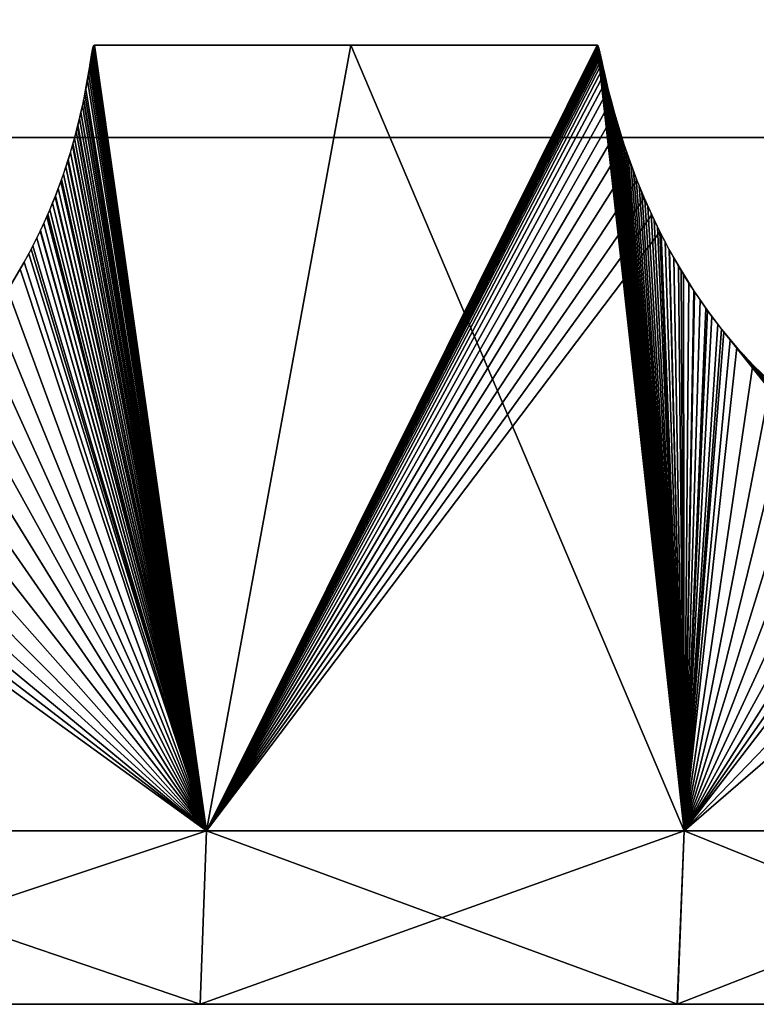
# Model space of a CAD drawing. Header units: millimetres. Extents: x -30 to 30, y -182 to 40.
# Tile 171 of 196: x 16.46 to 18.59, y 32 to 34.84. Entities that reach past the tile are written whole.
import ezdxf

# ---------------------------------------------------------------- set-up
doc = ezdxf.new("R2010")
doc.units = ezdxf.units.MM
doc.header["$LTSCALE"] = 65.185185
for name, color, linetype in [('102', 7, 'CONTINUOUS'), ('103', 7, 'CONTINUOUS'), ('110', 7, 'CONTINUOUS'), ('111', 7, 'CONTINUOUS'), ('157', 7, 'CONTINUOUS'), ('158', 7, 'CONTINUOUS'), ('178', 7, 'CONTINUOUS'), ('179', 7, 'CONTINUOUS'), ('81', 7, 'CONTINUOUS')]:
    doc.layers.add(name, color=color, linetype=linetype)

msp = doc.modelspace()

# ---------------------------------------------------------------- linework, layer by layer
at = {"layer": '102', "linetype": 'Continuous'}
for points in [[(16.6738, 34.7642, 18.1297), (16.6732, 34.7625, 18.1304), (16.9999, 32.5, 17.9879), (16.6738, 34.7642, 18.1297)], [(16.6745, 34.7655, 18.129), (16.6738, 34.7642, 18.1297), (16.9999, 32.5, 17.9879), (16.6745, 34.7655, 18.129)], [(16.6765, 34.767, 18.1271), (16.6745, 34.7655, 18.129), (16.9999, 32.5, 17.9879), (16.6765, 34.767, 18.1271)], [(17.4169, 34.767, 17.4169), (16.6765, 34.767, 18.1271), (16.9999, 32.5, 17.9879), (17.4169, 34.767, 17.4169)], [(18.378, 32.5, 16.5774), (17.4169, 34.767, 17.4169), (16.9999, 32.5, 17.9879), (18.378, 32.5, 16.5774)], [(18.1271, 34.767, 16.6765), (17.4169, 34.767, 17.4169), (18.378, 32.5, 16.5774), (18.1271, 34.767, 16.6765)], [(18.1283, 34.7663, 16.6752), (18.1271, 34.767, 16.6765), (18.378, 32.5, 16.5774), (18.1283, 34.7663, 16.6752)], [(18.1293, 34.765, 16.6742), (18.1283, 34.7663, 16.6752), (18.378, 32.5, 16.5774), (18.1293, 34.765, 16.6742)], [(18.1299, 34.7637, 16.6736), (18.1293, 34.765, 16.6742), (18.378, 32.5, 16.5774), (18.1299, 34.7637, 16.6736)], [(18.1306, 34.7619, 16.673), (18.1299, 34.7637, 16.6736), (18.378, 32.5, 16.5774), (18.1306, 34.7619, 16.673)], [(16.6685, 34.7393, 18.1364), (16.6676, 34.7335, 18.1376), (16.9999, 32.5, 17.9879), (16.6685, 34.7393, 18.1364)], [(16.6693, 34.7438, 18.1354), (16.6685, 34.7393, 18.1364), (16.9999, 32.5, 17.9879), (16.6693, 34.7438, 18.1354)], [(16.6699, 34.7474, 18.1345), (16.6693, 34.7438, 18.1354), (16.9999, 32.5, 17.9879), (16.6699, 34.7474, 18.1345)], [(16.6704, 34.7503, 18.1339), (16.6699, 34.7474, 18.1345), (16.9999, 32.5, 17.9879), (16.6704, 34.7503, 18.1339)], [(16.6708, 34.7526, 18.1333), (16.6704, 34.7503, 18.1339), (16.9999, 32.5, 17.9879), (16.6708, 34.7526, 18.1333)], [(16.6712, 34.7545, 18.1328), (16.6708, 34.7526, 18.1333), (16.9999, 32.5, 17.9879), (16.6712, 34.7545, 18.1328)], [(16.6715, 34.7561, 18.1324), (16.6712, 34.7545, 18.1328), (16.9999, 32.5, 17.9879), (16.6715, 34.7561, 18.1324)], [(16.6721, 34.7586, 18.1317), (16.6715, 34.7561, 18.1324), (16.9999, 32.5, 17.9879), (16.6721, 34.7586, 18.1317)], [(16.6726, 34.7605, 18.1311), (16.6721, 34.7586, 18.1317), (16.9999, 32.5, 17.9879), (16.6726, 34.7605, 18.1311)], [(16.6732, 34.7625, 18.1304), (16.6726, 34.7605, 18.1311), (16.9999, 32.5, 17.9879), (16.6732, 34.7625, 18.1304)], [(18.1314, 34.7597, 16.6724), (18.1306, 34.7619, 16.673), (18.378, 32.5, 16.5774), (18.1314, 34.7597, 16.6724)], [(18.1321, 34.757, 16.6717), (18.1314, 34.7597, 16.6724), (18.378, 32.5, 16.5774), (18.1321, 34.757, 16.6717)], [(18.1326, 34.7554, 16.6714), (18.1321, 34.757, 16.6717), (18.378, 32.5, 16.5774), (18.1326, 34.7554, 16.6714)], [(18.133, 34.7536, 16.671), (18.1326, 34.7554, 16.6714), (18.378, 32.5, 16.5774), (18.133, 34.7536, 16.671)], [(18.1335, 34.7516, 16.6706), (18.133, 34.7536, 16.671), (18.378, 32.5, 16.5774), (18.1335, 34.7516, 16.6706)], [(18.1341, 34.7494, 16.6702), (18.1335, 34.7516, 16.6706), (18.378, 32.5, 16.5774), (18.1341, 34.7494, 16.6702)], [(18.1347, 34.7468, 16.6698), (18.1341, 34.7494, 16.6702), (18.378, 32.5, 16.5774), (18.1347, 34.7468, 16.6698)], [(18.1354, 34.7437, 16.6693), (18.1347, 34.7468, 16.6698), (18.378, 32.5, 16.5774), (18.1354, 34.7437, 16.6693)], [(18.1361, 34.7403, 16.6687), (18.1354, 34.7437, 16.6693), (18.378, 32.5, 16.5774), (18.1361, 34.7403, 16.6687)], [(18.137, 34.7362, 16.668), (18.1361, 34.7403, 16.6687), (18.378, 32.5, 16.5774), (18.137, 34.7362, 16.668)], [(18.1381, 34.7313, 16.6672), (18.137, 34.7362, 16.668), (18.378, 32.5, 16.5774), (18.1381, 34.7313, 16.6672)], [(16.6648, 34.7158, 18.1414), (16.6627, 34.7029, 18.1443), (16.9999, 32.5, 17.9879), (16.6648, 34.7158, 18.1414)], [(16.6664, 34.7258, 18.1393), (16.6648, 34.7158, 18.1414), (16.9999, 32.5, 17.9879), (16.6664, 34.7258, 18.1393)], [(16.6676, 34.7335, 18.1376), (16.6664, 34.7258, 18.1393), (16.9999, 32.5, 17.9879), (16.6676, 34.7335, 18.1376)], [(18.1393, 34.7256, 16.6664), (18.1381, 34.7313, 16.6672), (18.378, 32.5, 16.5774), (18.1393, 34.7256, 16.6664)], [(18.1408, 34.7187, 16.6653), (18.1393, 34.7256, 16.6664), (18.378, 32.5, 16.5774), (18.1408, 34.7187, 16.6653)], [(18.1426, 34.7105, 16.664), (18.1408, 34.7187, 16.6653), (18.378, 32.5, 16.5774), (18.1426, 34.7105, 16.664)], [(18.1447, 34.701, 16.6624), (18.1426, 34.7105, 16.664), (18.378, 32.5, 16.5774), (18.1447, 34.701, 16.6624)], [(16.66, 34.6863, 18.148), (16.6564, 34.6652, 18.1528), (16.9999, 32.5, 17.9879), (16.66, 34.6863, 18.148)], [(16.6627, 34.7029, 18.1443), (16.66, 34.6863, 18.148), (16.9999, 32.5, 17.9879), (16.6627, 34.7029, 18.1443)], [(18.1471, 34.6901, 16.6606), (18.1447, 34.701, 16.6624), (18.378, 32.5, 16.5774), (18.1471, 34.6901, 16.6606)], [(18.15, 34.6774, 16.6585), (18.1471, 34.6901, 16.6606), (18.378, 32.5, 16.5774), (18.15, 34.6774, 16.6585)], [(18.1532, 34.6633, 16.656), (18.15, 34.6774, 16.6585), (18.378, 32.5, 16.5774), (18.1532, 34.6633, 16.656)], [(16.6564, 34.6652, 18.1528), (16.6516, 34.6394, 18.159), (16.9999, 32.5, 17.9879), (16.6564, 34.6652, 18.1528)], [(18.1569, 34.6482, 16.6533), (18.1532, 34.6633, 16.656), (18.378, 32.5, 16.5774), (18.1569, 34.6482, 16.6533)], [(16.6516, 34.6394, 18.159), (16.6455, 34.6086, 18.1668), (16.9999, 32.5, 17.9879), (16.6516, 34.6394, 18.159)], [(18.1609, 34.632, 16.6502), (18.1569, 34.6482, 16.6533), (18.378, 32.5, 16.5774), (18.1609, 34.632, 16.6502)], [(18.1652, 34.6148, 16.6467), (18.1609, 34.632, 16.6502), (18.378, 32.5, 16.5774), (18.1652, 34.6148, 16.6467)], [(16.6455, 34.6086, 18.1668), (16.6376, 34.5724, 18.1766), (16.9999, 32.5, 17.9879), (16.6455, 34.6086, 18.1668)], [(18.1698, 34.5974, 16.6431), (18.1652, 34.6148, 16.6467), (18.378, 32.5, 16.5774), (18.1698, 34.5974, 16.6431)], [(18.1746, 34.5798, 16.6392), (18.1698, 34.5974, 16.6431), (18.378, 32.5, 16.5774), (18.1746, 34.5798, 16.6392)], [(16.6376, 34.5724, 18.1766), (16.6275, 34.5307, 18.1888), (16.9999, 32.5, 17.9879), (16.6376, 34.5724, 18.1766)], [(18.1796, 34.5618, 16.6351), (18.1746, 34.5798, 16.6392), (18.378, 32.5, 16.5774), (18.1796, 34.5618, 16.6351)], [(18.185, 34.5434, 16.6307), (18.1796, 34.5618, 16.6351), (18.378, 32.5, 16.5774), (18.185, 34.5434, 16.6307)], [(18.1906, 34.5246, 16.626), (18.185, 34.5434, 16.6307), (18.378, 32.5, 16.5774), (18.1906, 34.5246, 16.626)], [(16.6275, 34.5307, 18.1888), (16.6148, 34.4833, 18.2037), (16.9999, 32.5, 17.9879), (16.6275, 34.5307, 18.1888)], [(18.1966, 34.5053, 16.6209), (18.1906, 34.5246, 16.626), (18.378, 32.5, 16.5774), (18.1966, 34.5053, 16.6209)], [(16.6148, 34.4833, 18.2037), (16.5995, 34.4323, 18.2214), (16.9999, 32.5, 17.9879), (16.6148, 34.4833, 18.2037)], [(18.203, 34.4856, 16.6154), (18.1966, 34.5053, 16.6209), (18.378, 32.5, 16.5774), (18.203, 34.4856, 16.6154)], [(18.2097, 34.4655, 16.6096), (18.203, 34.4856, 16.6154), (18.378, 32.5, 16.5774), (18.2097, 34.4655, 16.6096)], [(18.2168, 34.445, 16.6035), (18.2097, 34.4655, 16.6096), (18.378, 32.5, 16.5774), (18.2168, 34.445, 16.6035)], [(16.5995, 34.4323, 18.2214), (16.582, 34.3802, 18.241), (16.9999, 32.5, 17.9879), (16.5995, 34.4323, 18.2214)], [(18.2242, 34.4244, 16.597), (18.2168, 34.445, 16.6035), (18.378, 32.5, 16.5774), (18.2242, 34.4244, 16.597)], [(18.2319, 34.4036, 16.5901), (18.2242, 34.4244, 16.597), (18.378, 32.5, 16.5774), (18.2319, 34.4036, 16.5901)], [(18.24, 34.3827, 16.5829), (18.2319, 34.4036, 16.5901), (18.378, 32.5, 16.5774), (18.24, 34.3827, 16.5829)], [(16.582, 34.3802, 18.241), (16.5629, 34.3289, 18.2619), (16.9999, 32.5, 17.9879), (16.582, 34.3802, 18.241)], [(18.2482, 34.3621, 16.5755), (18.24, 34.3827, 16.5829), (18.378, 32.5, 16.5774), (18.2482, 34.3621, 16.5755)], [(18.2566, 34.3416, 16.5678), (18.2482, 34.3621, 16.5755), (18.378, 32.5, 16.5774), (18.2566, 34.3416, 16.5678)], [(18.2652, 34.3214, 16.5599), (18.2566, 34.3416, 16.5678), (18.378, 32.5, 16.5774), (18.2652, 34.3214, 16.5599)], [(16.5629, 34.3289, 18.2619), (16.5425, 34.2794, 18.2839), (16.9999, 32.5, 17.9879), (16.5629, 34.3289, 18.2619)], [(18.2739, 34.3015, 16.5518), (18.2652, 34.3214, 16.5599), (18.378, 32.5, 16.5774), (18.2739, 34.3015, 16.5518)], [(18.2826, 34.2822, 16.5437), (18.2739, 34.3015, 16.5518), (18.378, 32.5, 16.5774), (18.2826, 34.2822, 16.5437)], [(18.2918, 34.2625, 16.5351), (18.2826, 34.2822, 16.5437), (18.378, 32.5, 16.5774), (18.2918, 34.2625, 16.5351)], [(16.5425, 34.2794, 18.2839), (16.5205, 34.2308, 18.3072), (16.9999, 32.5, 17.9879), (16.5425, 34.2794, 18.2839)], [(18.3016, 34.2422, 16.5258), (18.2918, 34.2625, 16.5351), (18.378, 32.5, 16.5774), (18.3016, 34.2422, 16.5258)], [(16.5205, 34.2308, 18.3072), (16.494, 34.1778, 18.3348), (16.9999, 32.5, 17.9879), (16.5205, 34.2308, 18.3072)], [(18.3119, 34.2214, 16.516), (18.3016, 34.2422, 16.5258), (18.378, 32.5, 16.5774), (18.3119, 34.2214, 16.516)], [(18.323, 34.1999, 16.5054), (18.3119, 34.2214, 16.516), (18.378, 32.5, 16.5774), (18.323, 34.1999, 16.5054)], [(18.3352, 34.1771, 16.4936), (18.323, 34.1999, 16.5054), (18.378, 32.5, 16.5774), (18.3352, 34.1771, 16.4936)], [(16.494, 34.1778, 18.3348), (16.4624, 34.1206, 18.3673), (16.9999, 32.5, 17.9879), (16.494, 34.1778, 18.3348)], [(18.3482, 34.1534, 16.481), (18.3352, 34.1771, 16.4936), (18.378, 32.5, 16.5774), (18.3482, 34.1534, 16.481)], [(18.362, 34.1293, 16.4675), (18.3482, 34.1534, 16.481), (18.378, 32.5, 16.5774), (18.362, 34.1293, 16.4675)], [(16.4624, 34.1206, 18.3673), (16.4261, 34.0616, 18.4039), (16.9999, 32.5, 17.9879), (16.4624, 34.1206, 18.3673)], [(18.3766, 34.1049, 16.4531), (18.362, 34.1293, 16.4675), (18.378, 32.5, 16.5774), (18.3766, 34.1049, 16.4531)], [(18.392, 34.0802, 16.4379), (18.3766, 34.1049, 16.4531), (18.378, 32.5, 16.5774), (18.392, 34.0802, 16.4379)], [(16.4261, 34.0616, 18.4039), (16.3865, 34.0042, 18.4431), (16.9999, 32.5, 17.9879), (16.4261, 34.0616, 18.4039)], [(18.4078, 34.0557, 16.4222), (18.392, 34.0802, 16.4379), (18.378, 32.5, 16.5774), (18.4078, 34.0557, 16.4222)], [(18.424, 34.0316, 16.4059), (18.4078, 34.0557, 16.4222), (18.378, 32.5, 16.5774), (18.424, 34.0316, 16.4059)], [(18.4406, 34.0077, 16.389), (18.424, 34.0316, 16.4059), (18.378, 32.5, 16.5774), (18.4406, 34.0077, 16.389)], [(16.3865, 34.0042, 18.4431), (16.3445, 33.9497, 18.4842), (16.9999, 32.5, 17.9879), (16.3865, 34.0042, 18.4431)], [(18.4577, 33.9843, 16.3717), (18.4406, 34.0077, 16.389), (18.378, 32.5, 16.5774), (18.4577, 33.9843, 16.3717)], [(18.4751, 33.9614, 16.3539), (18.4577, 33.9843, 16.3717), (18.378, 32.5, 16.5774), (18.4751, 33.9614, 16.3539)], [(16.3445, 33.9497, 18.4842), (16.3003, 33.8984, 18.5267), (16.9999, 32.5, 17.9879), (16.3445, 33.9497, 18.4842)], [(18.4929, 33.9388, 16.3355), (18.4751, 33.9614, 16.3539), (18.378, 32.5, 16.5774), (18.4929, 33.9388, 16.3355)], [(18.5112, 33.9166, 16.3165), (18.4929, 33.9388, 16.3355), (18.378, 32.5, 16.5774), (18.5112, 33.9166, 16.3165)], [(19.6396, 32.5, 15.0615), (18.5112, 33.9166, 16.3165), (18.378, 32.5, 16.5774), (19.6396, 32.5, 15.0615)], [(18.5299, 33.8948, 16.297), (18.5112, 33.9166, 16.3165), (19.6396, 32.5, 15.0615), (18.5299, 33.8948, 16.297)], [(16.3003, 33.8984, 18.5267), (16.2524, 33.8487, 18.5723), (16.9999, 32.5, 17.9879), (16.3003, 33.8984, 18.5267)], [(18.5492, 33.8733, 16.2767), (18.5299, 33.8948, 16.297), (19.6396, 32.5, 15.0615), (18.5492, 33.8733, 16.2767)], [(18.5692, 33.852, 16.2556), (18.5492, 33.8733, 16.2767), (19.6396, 32.5, 15.0615), (18.5692, 33.852, 16.2556)], [(16.2524, 33.8487, 18.5723), (16.198, 33.7991, 18.6231), (16.9999, 32.5, 17.9879), (16.2524, 33.8487, 18.5723)], [(18.5899, 33.8309, 16.2337), (18.5692, 33.852, 16.2556), (19.6396, 32.5, 15.0615), (18.5899, 33.8309, 16.2337)], [(16.198, 33.7991, 18.6231), (16.1344, 33.7484, 18.6818), (16.9999, 32.5, 17.9879), (16.198, 33.7991, 18.6231)], [(16.1344, 33.7484, 18.6818), (16.06, 33.6983, 18.7492), (16.9999, 32.5, 17.9879), (16.1344, 33.7484, 18.6818)], [(16.06, 33.6983, 18.7492), (15.9788, 33.6535, 18.8216), (16.9999, 32.5, 17.9879), (16.06, 33.6983, 18.7492)], [(15.9788, 33.6535, 18.8216), (15.892, 33.6157, 18.8975), (16.9999, 32.5, 17.9879), (15.9788, 33.6535, 18.8216)], [(15.892, 33.6157, 18.8975), (15.8013, 33.5862, 18.9754), (16.9999, 32.5, 17.9879), (15.892, 33.6157, 18.8975)], [(15.8013, 33.5862, 18.9754), (15.7079, 33.5658, 19.0542), (16.9999, 32.5, 17.9879), (15.8013, 33.5862, 18.9754)], [(16.9999, 32.5, 17.9879), (15.5461, 33.5523, 19.1873), (15.5138, 32.5, 19.2843), (16.9999, 32.5, 17.9879)], [(15.6278, 33.5557, 19.1206), (15.5461, 33.5523, 19.1873), (16.9999, 32.5, 17.9879), (15.6278, 33.5557, 19.1206)], [(15.7079, 33.5658, 19.0542), (15.6278, 33.5557, 19.1206), (16.9999, 32.5, 17.9879), (15.7079, 33.5658, 19.0542)]]:
    msp.add_3dface(points, dxfattribs=at)
at = {"layer": '103', "linetype": 'Continuous'}
for points in [[(16.9819, 32, 17.9689), (15.5138, 32.5, 19.2843), (15.4974, 32, 19.2639), (16.9819, 32, 17.9689)], [(16.9999, 32.5, 17.9879), (15.5138, 32.5, 19.2843), (16.9819, 32, 17.9689), (16.9999, 32.5, 17.9879)], [(18.3586, 32, 16.5598), (16.9999, 32.5, 17.9879), (16.9819, 32, 17.9689), (18.3586, 32, 16.5598)], [(18.378, 32.5, 16.5774), (16.9999, 32.5, 17.9879), (18.3586, 32, 16.5598), (18.378, 32.5, 16.5774)], [(19.6188, 32, 15.0456), (18.378, 32.5, 16.5774), (18.3586, 32, 16.5598), (19.6188, 32, 15.0456)], [(19.6396, 32.5, 15.0615), (18.378, 32.5, 16.5774), (19.6188, 32, 15.0456), (19.6396, 32.5, 15.0615)]]:
    msp.add_3dface(points, dxfattribs=at)
at = {"layer": '110', "linetype": 'Continuous'}
for points in [[(16.6765, 34.767, -18.1271), (16.9998, 32.5, -17.9881), (16.6491, 34.6265, -18.1622), (16.6765, 34.767, -18.1271)], [(16.6523, 34.6433, -18.1581), (16.6765, 34.767, -18.1271), (16.6491, 34.6265, -18.1622), (16.6523, 34.6433, -18.1581)], [(16.6552, 34.6589, -18.1543), (16.6765, 34.767, -18.1271), (16.6523, 34.6433, -18.1581), (16.6552, 34.6589, -18.1543)], [(16.6752, 34.7663, -18.1283), (16.6765, 34.767, -18.1271), (16.6552, 34.6589, -18.1543), (16.6752, 34.7663, -18.1283)], [(16.6742, 34.765, -18.1293), (16.6752, 34.7663, -18.1283), (16.6552, 34.6589, -18.1543), (16.6742, 34.765, -18.1293)], [(16.6578, 34.6734, -18.1509), (16.6742, 34.765, -18.1293), (16.6552, 34.6589, -18.1543), (16.6578, 34.6734, -18.1509)], [(16.6736, 34.7636, -18.13), (16.6742, 34.765, -18.1293), (16.6578, 34.6734, -18.1509), (16.6736, 34.7636, -18.13)], [(16.673, 34.7618, -18.1307), (16.6736, 34.7636, -18.13), (16.6578, 34.6734, -18.1509), (16.673, 34.7618, -18.1307)], [(17.4169, 34.767, -17.4169), (16.9998, 32.5, -17.9881), (16.6765, 34.767, -18.1271), (17.4169, 34.767, -17.4169)], [(18.1271, 34.767, -16.6765), (16.9998, 32.5, -17.9881), (17.4169, 34.767, -17.4169), (18.1271, 34.767, -16.6765)], [(18.129, 34.7655, -16.6745), (16.9998, 32.5, -17.9881), (18.1271, 34.767, -16.6765), (18.129, 34.7655, -16.6745)], [(18.1297, 34.7642, -16.6738), (16.9998, 32.5, -17.9881), (18.129, 34.7655, -16.6745), (18.1297, 34.7642, -16.6738)], [(18.1304, 34.7625, -16.6732), (16.9998, 32.5, -17.9881), (18.1297, 34.7642, -16.6738), (18.1304, 34.7625, -16.6732)], [(16.6601, 34.6867, -18.1479), (16.673, 34.7618, -18.1307), (16.6578, 34.6734, -18.1509), (16.6601, 34.6867, -18.1479)], [(16.6723, 34.7596, -18.1314), (16.673, 34.7618, -18.1307), (16.6601, 34.6867, -18.1479), (16.6723, 34.7596, -18.1314)], [(16.662, 34.6982, -18.1453), (16.6723, 34.7596, -18.1314), (16.6601, 34.6867, -18.1479), (16.662, 34.6982, -18.1453)], [(16.6717, 34.7568, -18.1322), (16.6723, 34.7596, -18.1314), (16.662, 34.6982, -18.1453), (16.6717, 34.7568, -18.1322)], [(16.6713, 34.7551, -18.1326), (16.6717, 34.7568, -18.1322), (16.662, 34.6982, -18.1453), (16.6713, 34.7551, -18.1326)], [(16.671, 34.7533, -18.1331), (16.6713, 34.7551, -18.1326), (16.662, 34.6982, -18.1453), (16.671, 34.7533, -18.1331)], [(16.6706, 34.7512, -18.1336), (16.671, 34.7533, -18.1331), (16.662, 34.6982, -18.1453), (16.6706, 34.7512, -18.1336)], [(16.662, 34.6982, -18.1453), (16.6636, 34.7082, -18.1431), (16.6706, 34.7512, -18.1336), (16.662, 34.6982, -18.1453)], [(16.6702, 34.7489, -18.1342), (16.6706, 34.7512, -18.1336), (16.6636, 34.7082, -18.1431), (16.6702, 34.7489, -18.1342)], [(16.6697, 34.7462, -18.1348), (16.6702, 34.7489, -18.1342), (16.6636, 34.7082, -18.1431), (16.6697, 34.7462, -18.1348)], [(16.6691, 34.7431, -18.1355), (16.6697, 34.7462, -18.1348), (16.6636, 34.7082, -18.1431), (16.6691, 34.7431, -18.1355)], [(16.6636, 34.7082, -18.1431), (16.6661, 34.7241, -18.1397), (16.6691, 34.7431, -18.1355), (16.6636, 34.7082, -18.1431)], [(16.6686, 34.7395, -18.1363), (16.6691, 34.7431, -18.1355), (16.6661, 34.7241, -18.1397), (16.6686, 34.7395, -18.1363)], [(16.6661, 34.7241, -18.1397), (16.667, 34.73, -18.1384), (16.6686, 34.7395, -18.1363), (16.6661, 34.7241, -18.1397)], [(16.6679, 34.7351, -18.1373), (16.6686, 34.7395, -18.1363), (16.667, 34.73, -18.1384), (16.6679, 34.7351, -18.1373)], [(18.1311, 34.7605, -16.6726), (16.9998, 32.5, -17.9881), (18.1304, 34.7625, -16.6732), (18.1311, 34.7605, -16.6726)], [(18.1317, 34.7586, -16.6721), (16.9998, 32.5, -17.9881), (18.1311, 34.7605, -16.6726), (18.1317, 34.7586, -16.6721)], [(18.1324, 34.7561, -16.6715), (16.9998, 32.5, -17.9881), (18.1317, 34.7586, -16.6721), (18.1324, 34.7561, -16.6715)], [(18.1328, 34.7544, -16.6712), (16.9998, 32.5, -17.9881), (18.1324, 34.7561, -16.6715), (18.1328, 34.7544, -16.6712)], [(18.1333, 34.7525, -16.6708), (16.9998, 32.5, -17.9881), (18.1328, 34.7544, -16.6712), (18.1333, 34.7525, -16.6708)], [(18.1339, 34.7502, -16.6704), (16.9998, 32.5, -17.9881), (18.1333, 34.7525, -16.6708), (18.1339, 34.7502, -16.6704)], [(18.1346, 34.7473, -16.6699), (16.9998, 32.5, -17.9881), (18.1339, 34.7502, -16.6704), (18.1346, 34.7473, -16.6699)], [(18.1354, 34.7437, -16.6692), (16.9998, 32.5, -17.9881), (18.1346, 34.7473, -16.6699), (18.1354, 34.7437, -16.6692)], [(18.1364, 34.7391, -16.6685), (16.9998, 32.5, -17.9881), (18.1354, 34.7437, -16.6692), (18.1364, 34.7391, -16.6685)], [(18.1377, 34.7332, -16.6675), (16.9998, 32.5, -17.9881), (18.1364, 34.7391, -16.6685), (18.1377, 34.7332, -16.6675)], [(16.6649, 34.7168, -18.1412), (16.6661, 34.7241, -18.1397), (16.6636, 34.7082, -18.1431), (16.6649, 34.7168, -18.1412)], [(18.1394, 34.7255, -16.6663), (16.9998, 32.5, -17.9881), (18.1377, 34.7332, -16.6675), (18.1394, 34.7255, -16.6663)], [(18.1415, 34.7154, -16.6647), (16.9998, 32.5, -17.9881), (18.1394, 34.7255, -16.6663), (18.1415, 34.7154, -16.6647)], [(18.1444, 34.7023, -16.6626), (16.9998, 32.5, -17.9881), (18.1415, 34.7154, -16.6647), (18.1444, 34.7023, -16.6626)], [(18.1481, 34.6855, -16.6599), (16.9998, 32.5, -17.9881), (18.1444, 34.7023, -16.6626), (18.1481, 34.6855, -16.6599)], [(18.153, 34.6643, -16.6562), (16.9998, 32.5, -17.9881), (18.1481, 34.6855, -16.6599), (18.153, 34.6643, -16.6562)], [(18.1593, 34.6382, -16.6514), (16.9998, 32.5, -17.9881), (18.153, 34.6643, -16.6562), (18.1593, 34.6382, -16.6514)], [(16.6491, 34.6265, -18.1622), (16.9998, 32.5, -17.9881), (16.6456, 34.6091, -18.1667), (16.6491, 34.6265, -18.1622)], [(18.1672, 34.6071, -16.6452), (16.9998, 32.5, -17.9881), (18.1593, 34.6382, -16.6514), (18.1672, 34.6071, -16.6452)], [(16.6456, 34.6091, -18.1667), (16.9998, 32.5, -17.9881), (16.6418, 34.5915, -18.1714), (16.6456, 34.6091, -18.1667)], [(18.1771, 34.5706, -16.6372), (16.9998, 32.5, -17.9881), (18.1672, 34.6071, -16.6452), (18.1771, 34.5706, -16.6372)], [(16.6378, 34.5736, -18.1763), (16.9998, 32.5, -17.9881), (16.6336, 34.5553, -18.1815), (16.6378, 34.5736, -18.1763)], [(16.6418, 34.5915, -18.1714), (16.9998, 32.5, -17.9881), (16.6378, 34.5736, -18.1763), (16.6418, 34.5915, -18.1714)], [(18.1894, 34.5287, -16.627), (16.9998, 32.5, -17.9881), (18.1771, 34.5706, -16.6372), (18.1894, 34.5287, -16.627)], [(16.629, 34.5365, -18.187), (16.9998, 32.5, -17.9881), (16.6241, 34.5173, -18.1929), (16.629, 34.5365, -18.187)], [(16.6336, 34.5553, -18.1815), (16.9998, 32.5, -17.9881), (16.629, 34.5365, -18.187), (16.6336, 34.5553, -18.1815)], [(16.6241, 34.5173, -18.1929), (16.9998, 32.5, -17.9881), (16.6188, 34.4977, -18.1991), (16.6241, 34.5173, -18.1929)], [(18.2045, 34.481, -16.6142), (16.9998, 32.5, -17.9881), (18.1894, 34.5287, -16.627), (18.2045, 34.481, -16.6142)], [(16.6188, 34.4977, -18.1991), (16.9998, 32.5, -17.9881), (16.6132, 34.4777, -18.2056), (16.6188, 34.4977, -18.1991)], [(18.2223, 34.4298, -16.5987), (16.9998, 32.5, -17.9881), (18.2045, 34.481, -16.6142), (18.2223, 34.4298, -16.5987)], [(16.6072, 34.4572, -18.2126), (16.9998, 32.5, -17.9881), (16.6008, 34.4365, -18.2198), (16.6072, 34.4572, -18.2126)], [(16.6132, 34.4777, -18.2056), (16.9998, 32.5, -17.9881), (16.6072, 34.4572, -18.2126), (16.6132, 34.4777, -18.2056)], [(16.6008, 34.4365, -18.2198), (16.9998, 32.5, -17.9881), (16.5941, 34.4155, -18.2275), (16.6008, 34.4365, -18.2198)], [(18.242, 34.3776, -16.5811), (16.9998, 32.5, -17.9881), (18.2223, 34.4298, -16.5987), (18.242, 34.3776, -16.5811)], [(16.587, 34.3944, -18.2354), (16.9998, 32.5, -17.9881), (16.5796, 34.3735, -18.2436), (16.587, 34.3944, -18.2354)], [(16.5941, 34.4155, -18.2275), (16.9998, 32.5, -17.9881), (16.587, 34.3944, -18.2354), (16.5941, 34.4155, -18.2275)], [(16.5796, 34.3735, -18.2436), (16.9998, 32.5, -17.9881), (16.572, 34.3527, -18.252), (16.5796, 34.3735, -18.2436)], [(18.263, 34.3264, -16.5619), (16.9998, 32.5, -17.9881), (18.242, 34.3776, -16.5811), (18.263, 34.3264, -16.5619)], [(16.572, 34.3527, -18.252), (16.9998, 32.5, -17.9881), (16.5641, 34.3321, -18.2606), (16.572, 34.3527, -18.252)], [(16.5561, 34.3118, -18.2693), (16.9998, 32.5, -17.9881), (16.5479, 34.2921, -18.2781), (16.5561, 34.3118, -18.2693)], [(16.5641, 34.3321, -18.2606), (16.9998, 32.5, -17.9881), (16.5561, 34.3118, -18.2693), (16.5641, 34.3321, -18.2606)], [(18.2851, 34.2769, -16.5414), (16.9998, 32.5, -17.9881), (18.263, 34.3264, -16.5619), (18.2851, 34.2769, -16.5414)], [(16.5479, 34.2921, -18.2781), (16.9998, 32.5, -17.9881), (16.5395, 34.2725, -18.2871), (16.5479, 34.2921, -18.2781)], [(16.5304, 34.2522, -18.2967), (16.9998, 32.5, -17.9881), (16.5209, 34.2316, -18.3068), (16.5304, 34.2522, -18.2967)], [(16.5395, 34.2725, -18.2871), (16.9998, 32.5, -17.9881), (16.5304, 34.2522, -18.2967), (16.5395, 34.2725, -18.2871)], [(18.3085, 34.2282, -16.5193), (16.9998, 32.5, -17.9881), (18.2851, 34.2769, -16.5414), (18.3085, 34.2282, -16.5193)], [(16.5209, 34.2316, -18.3068), (16.9998, 32.5, -17.9881), (16.5106, 34.2103, -18.3176), (16.5209, 34.2316, -18.3068)], [(18.3779, 32.5, -16.5775), (16.9998, 32.5, -17.9881), (18.3085, 34.2282, -16.5193), (18.3779, 32.5, -16.5775)], [(18.3364, 34.1748, -16.4925), (18.3779, 32.5, -16.5775), (18.3085, 34.2282, -16.5193), (18.3364, 34.1748, -16.4925)], [(16.5106, 34.2103, -18.3176), (16.9998, 32.5, -17.9881), (16.4993, 34.1879, -18.3294), (16.5106, 34.2103, -18.3176)], [(16.4993, 34.1879, -18.3294), (16.9998, 32.5, -17.9881), (16.4869, 34.1644, -18.3421), (16.4993, 34.1879, -18.3294)], [(18.3692, 34.1173, -16.4605), (18.3779, 32.5, -16.5775), (18.3364, 34.1748, -16.4925), (18.3692, 34.1173, -16.4605)], [(16.4737, 34.1403, -18.3557), (15.5137, 32.5, -19.2844), (16.4596, 34.1158, -18.3701), (16.4737, 34.1403, -18.3557)], [(16.9998, 32.5, -17.9881), (15.5137, 32.5, -19.2844), (16.4737, 34.1403, -18.3557), (16.9998, 32.5, -17.9881)], [(16.4869, 34.1644, -18.3421), (16.9998, 32.5, -17.9881), (16.4737, 34.1403, -18.3557), (16.4869, 34.1644, -18.3421)], [(18.406, 34.0584, -16.424), (18.3779, 32.5, -16.5775), (18.3692, 34.1173, -16.4605), (18.406, 34.0584, -16.424)], [(18.4452, 34.0014, -16.3844), (18.3779, 32.5, -16.5775), (18.406, 34.0584, -16.424), (18.4452, 34.0014, -16.3844)], [(18.4863, 33.947, -16.3423), (18.3779, 32.5, -16.5775), (18.4452, 34.0014, -16.3844), (18.4863, 33.947, -16.3423)], [(18.5299, 33.8948, -16.297), (18.3779, 32.5, -16.5775), (18.4863, 33.947, -16.3423), (18.5299, 33.8948, -16.297)], [(18.5768, 33.8441, -16.2476), (18.3779, 32.5, -16.5775), (18.5299, 33.8948, -16.297), (18.5768, 33.8441, -16.2476)], [(18.628, 33.7946, -16.1928), (18.3779, 32.5, -16.5775), (18.5768, 33.8441, -16.2476), (18.628, 33.7946, -16.1928)], [(18.6847, 33.746, -16.1312), (18.3779, 32.5, -16.5775), (18.628, 33.7946, -16.1928), (18.6847, 33.746, -16.1312)], [(18.7485, 33.6988, -16.0609), (18.3779, 32.5, -16.5775), (18.6847, 33.746, -16.1312), (18.7485, 33.6988, -16.0609)], [(18.8193, 33.6548, -15.9814), (18.3779, 32.5, -16.5775), (18.7485, 33.6988, -16.0609), (18.8193, 33.6548, -15.9814)], [(18.8953, 33.6167, -15.8945), (18.3779, 32.5, -16.5775), (18.8193, 33.6548, -15.9814), (18.8953, 33.6167, -15.8945)], [(18.9743, 33.5866, -15.8026), (18.3779, 32.5, -16.5775), (18.8953, 33.6167, -15.8945), (18.9743, 33.5866, -15.8026)], [(19.0542, 33.5658, -15.7079), (18.3779, 32.5, -16.5775), (18.9743, 33.5866, -15.8026), (19.0542, 33.5658, -15.7079)], [(19.1206, 33.5557, -15.6278), (18.3779, 32.5, -16.5775), (19.0542, 33.5658, -15.7079), (19.1206, 33.5557, -15.6278)], [(19.1873, 33.5523, -15.5461), (18.3779, 32.5, -16.5775), (19.1206, 33.5557, -15.6278), (19.1873, 33.5523, -15.5461)], [(19.3933, 33.5523, -15.2885), (18.3779, 32.5, -16.5775), (19.1873, 33.5523, -15.5461), (19.3933, 33.5523, -15.2885)], [(19.5957, 33.5523, -15.0281), (18.3779, 32.5, -16.5775), (19.3933, 33.5523, -15.2885), (19.5957, 33.5523, -15.0281)], [(19.6395, 32.5, -15.0617), (18.3779, 32.5, -16.5775), (19.5957, 33.5523, -15.0281), (19.6395, 32.5, -15.0617)]]:
    msp.add_3dface(points, dxfattribs=at)
at = {"layer": '111', "linetype": 'Continuous'}
for points in [[(15.4972, 32, -19.264), (16.9998, 32.5, -17.9881), (16.9818, 32, -17.969), (15.4972, 32, -19.264)], [(15.5137, 32.5, -19.2844), (16.9998, 32.5, -17.9881), (15.4972, 32, -19.264), (15.5137, 32.5, -19.2844)], [(16.9998, 32.5, -17.9881), (18.3779, 32.5, -16.5775), (16.9818, 32, -17.969), (16.9998, 32.5, -17.9881)], [(16.9818, 32, -17.969), (18.3779, 32.5, -16.5775), (18.3585, 32, -16.56), (16.9818, 32, -17.969)], [(18.3779, 32.5, -16.5775), (19.6395, 32.5, -15.0617), (18.3585, 32, -16.56), (18.3779, 32.5, -16.5775)], [(18.3585, 32, -16.56), (19.6395, 32.5, -15.0617), (19.6187, 32, -15.0457), (18.3585, 32, -16.56)]]:
    msp.add_3dface(points, dxfattribs=at)
at = {"layer": '157', "linetype": 'Continuous'}
for points in [[(14.3534, 35.5763, -21.4245), (21.4245, 35.5763, -14.3534), (22.6142, -19.4924, -15.5432), (14.3534, 35.5763, -21.4245)], [(15.5432, -19.4924, -22.6142), (14.3534, 35.5763, -21.4245), (22.6142, -19.4924, -15.5432), (15.5432, -19.4924, -22.6142)]]:
    msp.add_3dface(points, dxfattribs=at)
at = {"layer": '158', "linetype": 'Continuous'}
for points in [[(14.0001, 35.5611, -21.0711), (15.1898, -19.5077, -22.2608), (21.0711, 35.5611, -14.0001), (14.0001, 35.5611, -21.0711)], [(15.1898, -19.5077, -22.2608), (22.2608, -19.5077, -15.1898), (21.0711, 35.5611, -14.0001), (15.1898, -19.5077, -22.2608)]]:
    msp.add_3dface(points, dxfattribs=at)
at = {"layer": '178', "linetype": 'Continuous'}
for points in [[(21.4245, 35.5763, 14.3534), (14.3534, 35.5763, 21.4245), (15.5432, -19.4924, 22.6142), (21.4245, 35.5763, 14.3534)], [(22.6142, -19.4924, 15.5432), (21.4245, 35.5763, 14.3534), (15.5432, -19.4924, 22.6142), (22.6142, -19.4924, 15.5432)]]:
    msp.add_3dface(points, dxfattribs=at)
at = {"layer": '179', "linetype": 'Continuous'}
for points in [[(21.0711, 35.5611, 14.0001), (22.2608, -19.5077, 15.1898), (14.0001, 35.5611, 21.0711), (21.0711, 35.5611, 14.0001)], [(22.2608, -19.5077, 15.1898), (15.1898, -19.5077, 22.2608), (14.0001, 35.5611, 21.0711), (22.2608, -19.5077, 15.1898)]]:
    msp.add_3dface(points, dxfattribs=at)
at = {"layer": '81', "linetype": 'Continuous'}
for points in [[(16.7379, 34.5, -9.8283), (16.3642, 34.5, -9.3716), (16.7379, 34.5, 9.8283), (16.7379, 34.5, -9.8283)], [(16.7379, 34.5, 9.8283), (16.3642, 34.5, -9.3716), (16.3642, 34.5, 9.3716), (16.7379, 34.5, 9.8283)], [(17.0545, 34.5, -10.3262), (16.7379, 34.5, -9.8283), (17.0545, 34.5, 10.3262), (17.0545, 34.5, -10.3262)], [(17.0545, 34.5, 10.3262), (16.7379, 34.5, -9.8283), (16.7379, 34.5, 9.8283), (17.0545, 34.5, 10.3262)], [(17.3097, 34.5, -10.8583), (17.0545, 34.5, -10.3262), (17.3097, 34.5, 10.8583), (17.3097, 34.5, -10.8583)], [(17.3097, 34.5, 10.8583), (17.0545, 34.5, -10.3262), (17.0545, 34.5, 10.3262), (17.3097, 34.5, 10.8583)], [(17.4997, 34.5, -11.417), (17.3097, 34.5, -10.8583), (17.4997, 34.5, 11.417), (17.4997, 34.5, -11.417)], [(17.4997, 34.5, 11.417), (17.3097, 34.5, -10.8583), (17.3097, 34.5, 10.8583), (17.4997, 34.5, 11.417)], [(17.6218, 34.5, -11.9943), (17.4997, 34.5, -11.417), (17.6218, 34.5, 11.9943), (17.6218, 34.5, -11.9943)], [(17.6218, 34.5, 11.9943), (17.4997, 34.5, -11.417), (17.4997, 34.5, 11.417), (17.6218, 34.5, 11.9943)], [(17.558, 34.5, 13.8531), (17.567, 34.5, 13.9515), (17.5687, 34.5, 13.7551), (17.558, 34.5, 13.8531)], [(17.558, 34.5, -13.8531), (17.5687, 34.5, -13.7551), (17.567, 34.5, -13.9515), (17.558, 34.5, -13.8531)], [(17.567, 34.5, 13.9515), (17.5954, 34.5, 14.0465), (17.5687, 34.5, 13.7551), (17.567, 34.5, 13.9515)], [(17.567, 34.5, -13.9515), (17.5687, 34.5, -13.7551), (17.5954, 34.5, -14.0465), (17.567, 34.5, -13.9515)], [(17.5954, 34.5, 14.0465), (17.6422, 34.5, 14.1343), (17.5687, 34.5, 13.7551), (17.5954, 34.5, 14.0465)], [(17.5687, 34.5, 13.7551), (17.6422, 34.5, 14.1343), (17.6565, 34.5, 13.1719), (17.5687, 34.5, 13.7551)], [(17.5687, 34.5, -13.7551), (17.6565, 34.5, -13.1719), (17.5954, 34.5, -14.0465), (17.5687, 34.5, -13.7551)], [(17.5954, 34.5, -14.0465), (17.6565, 34.5, -13.1719), (17.6422, 34.5, -14.1343), (17.5954, 34.5, -14.0465)], [(17.6743, 34.5, -12.5821), (17.6218, 34.5, -11.9943), (17.6743, 34.5, 12.5821), (17.6743, 34.5, -12.5821)], [(17.6743, 34.5, 12.5821), (17.6218, 34.5, -11.9943), (17.6218, 34.5, 11.9943), (17.6743, 34.5, 12.5821)], [(17.6422, 34.5, 14.1343), (17.7055, 34.5, 14.2115), (17.6565, 34.5, 13.1719), (17.6422, 34.5, 14.1343)], [(17.6565, 34.5, -13.1719), (17.6743, 34.5, -12.5821), (17.6422, 34.5, -14.1343), (17.6565, 34.5, -13.1719)], [(17.6422, 34.5, -14.1343), (17.6743, 34.5, -12.5821), (17.7055, 34.5, -14.2115), (17.6422, 34.5, -14.1343)], [(17.6565, 34.5, 13.1719), (17.7055, 34.5, 14.2115), (17.6743, 34.5, 12.5821), (17.6565, 34.5, 13.1719)], [(17.7055, 34.5, -14.2115), (17.6743, 34.5, -12.5821), (17.7055, 34.5, 14.2115), (17.7055, 34.5, -14.2115)], [(17.7055, 34.5, 14.2115), (17.6743, 34.5, -12.5821), (17.6743, 34.5, 12.5821), (17.7055, 34.5, 14.2115)], [(18.4114, 34.5, -14.9174), (17.7055, 34.5, -14.2115), (18.4114, 34.5, 14.9174), (18.4114, 34.5, -14.9174)], [(18.4114, 34.5, 14.9174), (17.7055, 34.5, -14.2115), (17.7055, 34.5, 14.2115), (18.4114, 34.5, 14.9174)], [(18.609, 34.5, -14.6702), (18.4114, 34.5, -14.9174), (18.6091, 34.5, 14.6702), (18.609, 34.5, -14.6702)], [(18.6091, 34.5, 14.6702), (18.4114, 34.5, -14.9174), (18.4114, 34.5, 14.9174), (18.6091, 34.5, 14.6702)]]:
    msp.add_3dface(points, dxfattribs=at)

doc.saveas('drawing.dxf')
